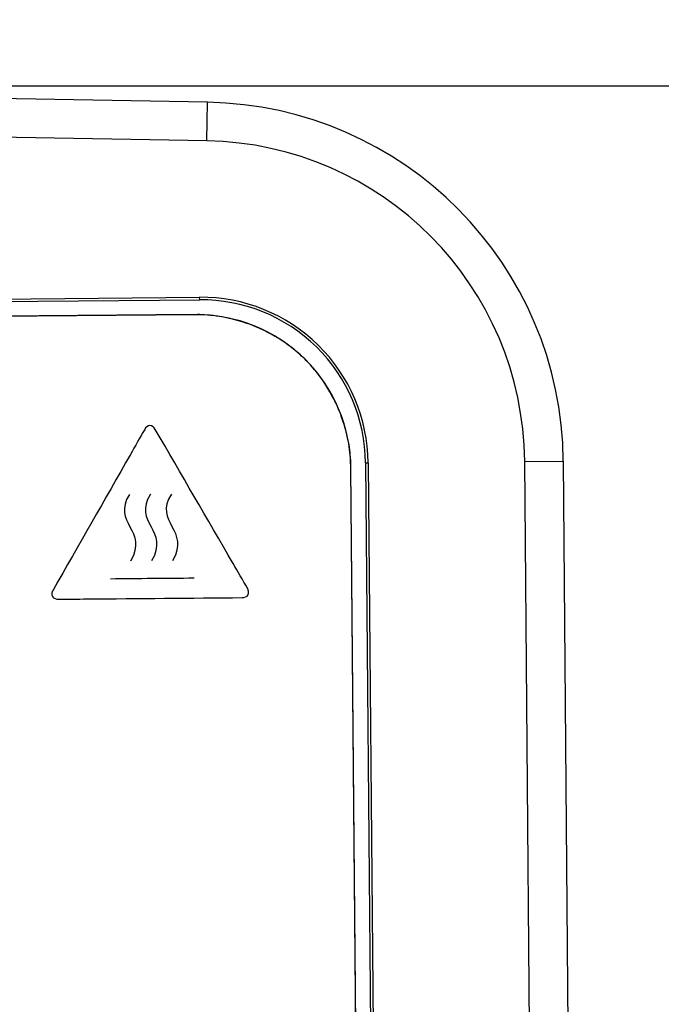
# Model space of a CAD drawing. Header units: inches. Extents: x 0 to 34, y 0 to 22.
# Tile 37 of 69: x 7.7 to 8.4, y 7.5 to 8.5. Entities that reach past the tile are written whole.
import ezdxf

# ---------------------------------------------------------------- set-up
doc = ezdxf.new("R2010")
doc.units = ezdxf.units.IN
doc.header["$LTSCALE"] = 1.87
doc.header["$MEASUREMENT"] = 0
doc.layers.get('0').update_dxf_attribs({"linetype": 'CONTINUOUS'})
doc.layers.add('DATUMCURVES', color=7, linetype='CONTINUOUS')
doc.layers.add('DIMENSIONS', color=7, linetype='CONTINUOUS')
doc.styles.get("Standard").update_dxf_attribs({"font": 'txt', "width": 0.8})
doc.dimstyles.new('DIMSTYLE_1', dxfattribs={"dimtxt": 0.125, "dimasz": 0.1875, "dimexe": 0.18, "dimexo": 0.0625, "dimgap": 0.09, "dimtad": 0, "dimtih": 1, "dimtoh": 1, "dimdec": 3, "dimzin": 4, "dimdsep": 46, "dimtxsty": 'STANDARD', "dimblk": '_FILLED', "dimblk1": '_FILLED', "dimblk2": '_FILLED', "dimcen": 0.09, "dimadec": 0, "dimazin": 0, "dimtp": 0.01, "dimtm": 0.01, "dimtfac": 1, "dimtdec": 3, "dimtofl": 0, "dimtmove": 0, "dimatfit": 3, "dimldrblk": '_FILLED', "dimfxl": 1, "dimtolj": 1, "dimtzin": 4, "dimarcsym": 0})

# ---------------------------------------------------------------- blocks, each defined once
blk = doc.blocks.new('_FILLED')
at = {"color": 0, "linetype": 'BYBLOCK'}
blk.add_solid([(0, 0), (-1, 0.1736), (-1, -0.1736)], dxfattribs=at)
blk = doc.blocks.new('*D1')
at = {"layer": 'DIMENSIONS', "color": 2, "linetype": 'CONTINUOUS'}
for p, q in [((6.9811, 8.4187), (9.5924, 8.4187)), ((9.4674, 8.4187), (9.4674, 6.7973)), ((9.4674, 4.6535), (9.4674, 6.5473)), ((6.9874, 4.6535), (9.5924, 4.6535))]:
    blk.add_line(p, q, dxfattribs=at)
at = {"layer": 'DIMENSIONS', "color": 2, "linetype": 'CONTINUOUS', "xscale": 0.1875, "yscale": 0.1875, "zscale": 0.1875}
for p, rotation in [((9.4674, 8.4187), 90), ((9.4674, 4.6535), 270)]:
    blk.add_blockref('_FILLED', p, dxfattribs=dict(at, rotation=rotation))
at = {"layer": 'DIMENSIONS', "color": 2, "linetype": 'CONTINUOUS', "width": 0.8}
for s, p in [('[', (9.4299, 6.6098)), (']', (10.0299, 6.6098)), ('3.765', (8.8049, 6.6098)), ('95.64', (9.5299, 6.6098))]:
    blk.add_text(s, height=0.125, dxfattribs=at).set_placement(p)
blk = doc.blocks.new('*D2')
at = {"layer": 'DIMENSIONS', "color": 2, "linetype": 'CONTINUOUS'}
for p, q in [((6.6253, 11.3682), (10.554, 11.3682)), ((10.429, 11.3682), (10.429, 9.183)), ((10.429, 4.6535), (10.429, 8.933)), ((7.0139, 4.6535), (10.554, 4.6535))]:
    blk.add_line(p, q, dxfattribs=at)
at = {"layer": 'DIMENSIONS', "color": 2, "linetype": 'CONTINUOUS', "xscale": 0.1875, "yscale": 0.1875, "zscale": 0.1875}
for p, rotation in [((10.429, 11.3682), 90), ((10.429, 4.6535), 270)]:
    blk.add_blockref('_FILLED', p, dxfattribs=dict(at, rotation=rotation))
at = {"layer": 'DIMENSIONS', "color": 2, "linetype": 'CONTINUOUS', "width": 0.8}
for s, p in [('[', (10.3415, 8.9955)), (']', (11.0415, 8.9955)), ('6.715', (9.7165, 8.9955)), ('170.55', (10.4415, 8.9955))]:
    blk.add_text(s, height=0.125, dxfattribs=at).set_placement(p)

msp = doc.modelspace()

# ---------------------------------------------------------------- linework, layer by layer
at = {"color": 7, "linetype": 'CONTINUOUS'}
for p, q in [((7.9086, 8.4016), (6.9386, 8.4185)), ((7.9079, 8.3616), (7.9086, 8.4016)), ((7.9079, 8.3616), (6.9389, 8.3785)), ((6.9406, 8.1912), (7.9005, 8.1996)), ((6.9406, 8.1886), (7.9006, 8.197)), ((7.9006, 8.197), (7.9005, 8.1996)), ((7.8957, 8.1816), (6.8612, 8.1726)), ((8.0723, 8.0282), (8.075, 8.0282)), ((8.0723, 8.0282), (8.0982, 5.0639)), ((8.075, 8.0282), (8.1008, 5.0639)), ((8.237, 8.0296), (8.277, 8.0299)), ((8.2629, 5.0653), (8.237, 8.0296)), ((8.3029, 5.0657), (8.277, 8.0299)), ((8.0829, 5.0681), (8.0571, 8.023))]:
    msp.add_line(p, q, dxfattribs=at)
for centre, radius, end in [((7.902, 8.0267), 0.375, 89), ((7.902, 8.0267), 0.335, 89), ((7.902, 8.0267), 0.1729, 90.5), ((7.902, 8.0267), 0.1703, 90.5), ((7.8971, 8.0216), 0.16, 90.5)]:
    msp.add_arc(centre, radius, 0.5, end, dxfattribs=at)
at = {"layer": 'DATUMCURVES', "color": 40, "linetype": 'CONTINUOUS'}
for points, knots in [([(7.8957, 8.1816, 1.1302), (7.8418, 8.1812, 1.1302), (7.497, 8.1781, 1.1302), (7.1522, 8.1751, 1.1302), (6.8612, 8.1726, 1.1302)], [0, 0, 0, 0, 0.15625, 1, 1, 1, 1]), ([(8.0209, 8.1229, 1.1302), (8.0173, 8.1274, 1.1302), (8.0095, 8.136, 1.1302), (8.0007, 8.1436, 1.1302), (7.9962, 8.1472, 1.1302)], [0, 0, 0, 0, 0.500107, 1, 1, 1, 1]), ([(7.8436, 8.0628, 1.1302), (7.8387, 8.0541, 1.1302), (7.807, 7.9986, 1.1302), (7.7754, 7.9431, 1.1302), (7.7487, 7.8963, 1.1302)], [0, 0, 0, 0, 0.15625, 1, 1, 1, 1]), ([(7.8546, 8.0628, 1.1302), (7.8535, 8.0648, 1.1302), (7.8491, 8.0687, 1.1302), (7.8447, 8.0647, 1.1302), (7.8436, 8.0628, 1.1302)], [0, 0, 0, 0, 0.499915, 1, 1, 1, 1]), ([(7.95, 7.8981, 1.1302), (7.9451, 7.9067, 1.1302), (7.9132, 7.9616, 1.1302), (7.8814, 8.0165, 1.1302), (7.8546, 8.0628, 1.1302)], [0, 0, 0, 0, 0.15625, 1, 1, 1, 1]), ([(8.0829, 5.0681, 1.1302), (8.0815, 5.222, 1.1302), (8.0729, 6.207, 1.1302), (8.0643, 7.192, 1.1302), (8.0571, 8.023, 1.1302)], [0, 0, 0, 0, 0.15625, 1, 1, 1, 1]), ([(7.7487, 7.8963, 1.1302), (7.7476, 7.8944, 1.1302), (7.7464, 7.8886, 1.1302), (7.7521, 7.8868, 1.1302), (7.7543, 7.8868, 1.1302)], [0, 0, 0, 0, 0.500477, 1, 1, 1, 1]), ([(7.9445, 7.8885, 1.1302), (7.9468, 7.8885, 1.1302), (7.9524, 7.8904, 1.1302), (7.9512, 7.8962, 1.1302), (7.95, 7.8981, 1.1302)], [0, 0, 0, 0, 0.500078, 1, 1, 1, 1]), ([(7.7543, 7.8868, 1.1302), (7.7642, 7.8869, 1.1302), (7.8276, 7.8875, 1.1302), (7.891, 7.888, 1.1302), (7.9445, 7.8885, 1.1302)], [0, 0, 0, 0, 0.15625, 1, 1, 1, 1])]:
    msp.add_open_spline(points, degree=3, knots=knots, dxfattribs=at)
for points in [[(7.9055, 8.1814, 1.1302), (7.9022, 8.1816, 1.1302), (7.899, 8.1817, 1.1302), (7.8957, 8.1816, 1.1302)], [(7.9298, 8.1781, 1.1302), (7.9218, 8.1798, 1.1302), (7.9136, 8.1809, 1.1302), (7.9055, 8.1814, 1.1302)], [(7.9331, 8.1773, 1.1302), (7.932, 8.1776, 1.1302), (7.9309, 8.1778, 1.1302), (7.9298, 8.1781, 1.1302)], [(7.9629, 8.1672, 1.1302), (7.9533, 8.1715, 1.1302), (7.9433, 8.1749, 1.1302), (7.9331, 8.1773, 1.1302)], [(7.9673, 8.1651, 1.1302), (7.9658, 8.1658, 1.1302), (7.9644, 8.1665, 1.1302), (7.9629, 8.1672, 1.1302)], [(7.9952, 8.1479, 1.1302), (7.9865, 8.1546, 1.1302), (7.9771, 8.1604, 1.1302), (7.9673, 8.1651, 1.1302)], [(7.9962, 8.1472, 1.1302), (7.9959, 8.1474, 1.1302), (7.9955, 8.1477, 1.1302), (7.9952, 8.1479, 1.1302)], [(8.0217, 8.1219, 1.1302), (8.0214, 8.1222, 1.1302), (8.0212, 8.1226, 1.1302), (8.0209, 8.1229, 1.1302)], [(8.0393, 8.0943, 1.1302), (8.0344, 8.1041, 1.1302), (8.0285, 8.1134, 1.1302), (8.0217, 8.1219, 1.1302)], [(8.0415, 8.0899, 1.1302), (8.0408, 8.0914, 1.1302), (8.0401, 8.0929, 1.1302), (8.0393, 8.0943, 1.1302)], [(8.0521, 8.0604, 1.1302), (8.0495, 8.0705, 1.1302), (8.046, 8.0804, 1.1302), (8.0415, 8.0899, 1.1302)], [(8.053, 8.057, 1.1302), (8.0527, 8.0581, 1.1302), (8.0524, 8.0593, 1.1302), (8.0521, 8.0604, 1.1302)], [(8.0567, 8.0329, 1.1302), (8.0561, 8.0409, 1.1302), (8.0548, 8.049, 1.1302), (8.053, 8.057, 1.1302)], [(8.0571, 8.023, 1.1302), (8.0571, 8.0263, 1.1302), (8.0569, 8.0296, 1.1302), (8.0567, 8.0329, 1.1302)], [(7.8278, 7.9953, 1.1302), (7.8091, 7.9663, 1.1302), (7.8477, 7.958, 1.1302), (7.829, 7.9263, 1.1302)], [(7.8495, 7.9955, 1.1302), (7.8309, 7.9665, 1.1302), (7.8694, 7.9581, 1.1302), (7.8508, 7.9265, 1.1302)], [(7.8712, 7.9957, 1.1302), (7.8526, 7.9667, 1.1302), (7.8911, 7.9583, 1.1302), (7.8725, 7.9267, 1.1302)], [(7.8081, 7.9081, 1.1302), (7.837, 7.9084, 1.1302), (7.8659, 7.9086, 1.1302), (7.8947, 7.9089, 1.1302)]]:
    msp.add_open_spline(points, degree=3, dxfattribs=at)

# ---------------------------------------------------------------- dimensions: what is measured, and where the dimension line sits
at = {"layer": 'DIMENSIONS', "color": 2, "linetype": 'CONTINUOUS'}
for base, p1, p2, picture, middle in [((10.429, 4.6535), (6.6253, 11.3682), (7.0139, 4.6535), '*D2', (10.429, 9.058)), ((9.4674, 4.6535), (6.9811, 8.4187), (6.9874, 4.6535), '*D1', (9.4674, 6.6723))]:
    dim = msp.add_linear_dim(base=base, p1=p1, p2=p2, angle=270, dimstyle='DIMSTYLE_1', dxfattribs=at)
    dim.commit()
    dim.dimension.update_dxf_attribs({"geometry": picture, "text_midpoint": middle, "dimtype": 160})

doc.saveas('drawing.dxf')
